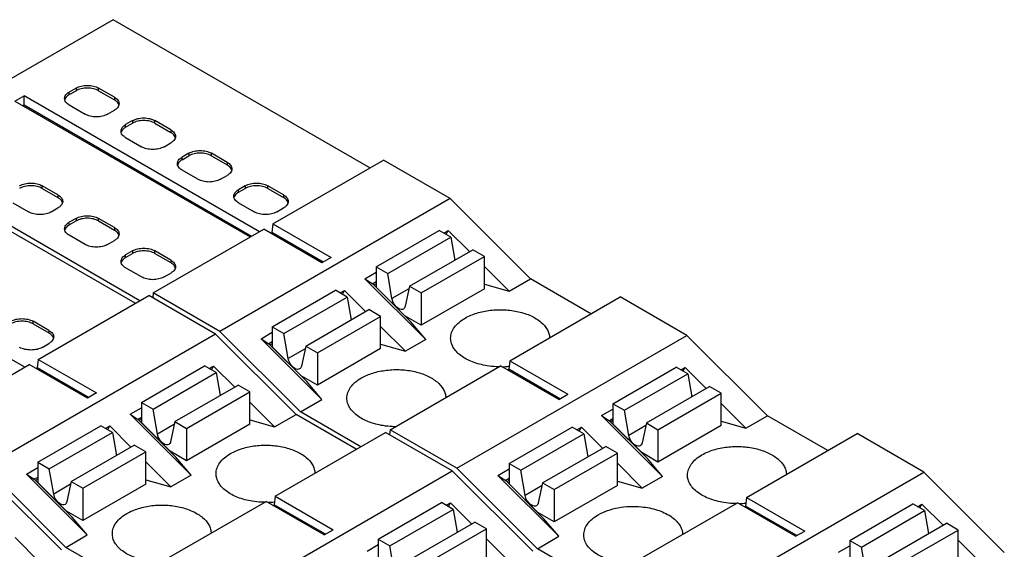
# Model space of a CAD drawing. Header units: inches. Extents: x 0 to 22, y 0 to 17.
# Tile 12 of 24: x 4.078 to 5.294, y 13.809 to 14.462. Entities that reach past the tile are written whole.
import ezdxf

# ---------------------------------------------------------------- set-up
doc = ezdxf.new("R2010")
doc.units = ezdxf.units.IN
doc.header["$LTSCALE"] = 1.21
doc.header["$MEASUREMENT"] = 0
doc.layers.get('0').update_dxf_attribs({"linetype": 'CONTINUOUS'})

msp = doc.modelspace()

# ---------------------------------------------------------------- linework, layer by layer
at = {"color": 7, "linetype": 'CONTINUOUS'}
for p, q in [((4.1939, 14.4622), (3.91, 14.2983)), ((4.5106, 14.2794), (4.1939, 14.4622)), ((4.148, 14.3778), (4.1396, 14.373)), ((4.148, 14.3778), (4.148, 14.3746)), ((4.1758, 14.3746), (4.1758, 14.3778)), ((4.1953, 14.3666), (4.1758, 14.3778)), ((4.0726, 14.3619), (4.0838, 14.3683)), ((4.0838, 14.3571), (4.0838, 14.3683)), ((4.3742, 14.2007), (4.0838, 14.3683)), ((4.1341, 14.3632), (4.1339, 14.365)), ((4.1396, 14.3698), (4.148, 14.3746)), ((4.1396, 14.3698), (4.1396, 14.373)), ((4.1758, 14.3746), (4.1953, 14.3634)), ((4.1953, 14.3666), (4.1953, 14.3634)), ((4.0726, 14.3619), (4.363, 14.1942)), ((4.0824, 14.3563), (4.0838, 14.3571)), ((4.0838, 14.3571), (4.3644, 14.195)), ((4.1396, 14.357), (4.1591, 14.3457)), ((4.187, 14.3457), (4.1953, 14.3505)), ((4.2176, 14.3377), (4.2092, 14.3328)), ((4.2092, 14.3296), (4.2176, 14.3345)), ((4.2092, 14.3296), (4.2092, 14.3328)), ((4.2176, 14.3377), (4.2176, 14.3345)), ((4.2454, 14.3345), (4.2454, 14.3377)), ((4.2649, 14.3264), (4.2454, 14.3377)), ((4.2454, 14.3345), (4.2649, 14.3232)), ((4.2037, 14.323), (4.2035, 14.3248)), ((4.2092, 14.3168), (4.2287, 14.3055)), ((4.2649, 14.3264), (4.2649, 14.3232)), ((4.2566, 14.3055), (4.2649, 14.3103)), ((4.221, 14.1123), (3.9044, 14.2951)), ((4.2266, 14.1155), (3.91, 14.2983)), ((4.2872, 14.2975), (4.2788, 14.2927)), ((4.2788, 14.2894), (4.2872, 14.2943)), ((4.2788, 14.2894), (4.2788, 14.2927)), ((4.2872, 14.2975), (4.2872, 14.2943)), ((4.315, 14.2943), (4.315, 14.2975)), ((4.3345, 14.2862), (4.315, 14.2975)), ((4.315, 14.2943), (4.3345, 14.283)), ((4.2733, 14.2828), (4.2731, 14.2846)), ((4.3345, 14.2862), (4.3345, 14.283)), ((4.3909, 14.2103), (4.5273, 14.2891)), ((4.6095, 14.2416), (4.5273, 14.2891)), ((4.2983, 14.2653), (4.2788, 14.2766)), ((4.3262, 14.2653), (4.3345, 14.2702)), ((4.1062, 14.2541), (4.1062, 14.2573)), ((4.1257, 14.246), (4.1062, 14.2573)), ((4.1062, 14.2541), (4.1257, 14.2428)), ((4.3568, 14.2573), (4.3484, 14.2525)), ((4.3484, 14.2493), (4.3568, 14.2541)), ((4.3568, 14.2573), (4.3568, 14.2541)), ((4.3846, 14.2541), (4.3846, 14.2573)), ((4.4041, 14.246), (4.3846, 14.2573)), ((4.3846, 14.2541), (4.4041, 14.2428)), ((4.1257, 14.246), (4.1257, 14.2428)), ((4.3429, 14.2427), (4.3427, 14.2444)), ((4.3484, 14.2493), (4.3484, 14.2525)), ((4.4041, 14.246), (4.4041, 14.2428)), ((4.07, 14.2364), (4.0895, 14.2251)), ((4.1174, 14.2251), (4.1257, 14.23)), ((4.6095, 14.2416), (4.3256, 14.0776)), ((4.3484, 14.2364), (4.3679, 14.2251)), ((4.3958, 14.2251), (4.4041, 14.23)), ((4.6095, 14.2416), (4.709, 14.1424)), ((4.148, 14.2171), (4.1396, 14.2123)), ((4.1396, 14.2091), (4.148, 14.2139)), ((4.1396, 14.2091), (4.1396, 14.2123)), ((4.148, 14.2171), (4.148, 14.2139)), ((4.1758, 14.2139), (4.1758, 14.2171)), ((4.1953, 14.2059), (4.1758, 14.2171)), ((4.1758, 14.2139), (4.1953, 14.2026)), ((4.1953, 14.2059), (4.1953, 14.2026)), ((4.3909, 14.2103), (4.3897, 14.1997)), ((4.3909, 14.2103), (4.4627, 14.1688)), ((4.0846, 14.0335), (3.7942, 14.2012)), ((4.1341, 14.2025), (4.1339, 14.2043)), ((4.1591, 14.185), (4.1396, 14.1962)), ((4.2433, 14.1251), (4.3797, 14.2039)), ((4.4515, 14.1624), (4.3797, 14.2039)), ((4.3883, 14.1989), (4.3897, 14.1997)), ((4.4529, 14.1632), (4.3897, 14.1997)), ((4.5183, 14.1573), (4.5962, 14.2023)), ((4.5326, 14.149), (4.6105, 14.194)), ((4.6105, 14.194), (4.5962, 14.2023)), ((4.602, 14.199), (4.6073, 14.2021)), ((4.6047, 14.1974), (4.6073, 14.2021)), ((4.6073, 14.2021), (4.6334, 14.1761)), ((4.6105, 14.194), (4.6154, 14.1657)), ((4.187, 14.185), (4.1953, 14.1898)), ((4.2176, 14.1769), (4.2092, 14.1721)), ((4.2092, 14.1689), (4.2176, 14.1737)), ((4.2092, 14.1689), (4.2092, 14.1721)), ((4.2176, 14.1769), (4.2176, 14.1737)), ((4.2454, 14.1737), (4.2454, 14.1769)), ((4.2649, 14.1657), (4.2454, 14.1769)), ((4.2454, 14.1737), (4.2649, 14.1625)), ((4.4627, 14.1688), (4.4515, 14.1624)), ((4.5596, 14.1335), (4.6375, 14.1785)), ((4.5739, 14.1252), (4.6519, 14.1702)), ((4.6519, 14.1702), (4.6375, 14.1785)), ((4.6519, 14.1303), (4.6519, 14.1702)), ((4.2037, 14.1623), (4.2035, 14.1641)), ((4.2649, 14.1657), (4.2649, 14.1625)), ((4.5183, 14.1573), (4.5183, 14.1324)), ((4.5183, 14.1573), (4.5326, 14.149)), ((4.6152, 14.1669), (4.6161, 14.1661)), ((4.6519, 14.1577), (4.6825, 14.1271)), ((4.2287, 14.1448), (4.2092, 14.156)), ((4.2566, 14.1448), (4.2649, 14.1496)), ((4.5043, 14.1426), (4.5183, 14.1507)), ((4.5379, 14.1181), (4.5326, 14.149)), ((4.5043, 14.1426), (4.5141, 14.1363)), ((4.5043, 14.1426), (4.5795, 14.0676)), ((4.5183, 14.1387), (4.5141, 14.1363)), ((4.5608, 14.0897), (4.5141, 14.1363)), ((4.5183, 14.1364), (4.5155, 14.1348)), ((4.5183, 14.1324), (4.5538, 14.0969)), ((4.5596, 14.1335), (4.5542, 14.1087)), ((4.5596, 14.1335), (4.5739, 14.1252)), ((4.6519, 14.1358), (4.6825, 14.1271)), ((4.6825, 14.1271), (4.709, 14.1424)), ((4.7834, 14.0994), (4.709, 14.1424)), ((4.1013, 14.0431), (4.2377, 14.1219)), ((4.32, 14.0744), (4.2377, 14.1219)), ((4.2433, 14.1251), (4.2426, 14.1191)), ((4.3256, 14.0776), (4.2433, 14.1251)), ((4.3902, 14.0834), (4.4681, 14.1284)), ((4.4045, 14.0751), (4.4825, 14.1201)), ((4.4825, 14.1201), (4.4681, 14.1284)), ((4.4739, 14.1251), (4.4793, 14.1282)), ((4.4767, 14.1235), (4.4793, 14.1282)), ((4.5054, 14.1021), (4.4793, 14.1282)), ((4.4825, 14.1201), (4.4874, 14.0918)), ((4.5589, 14.1302), (4.5379, 14.1181)), ((4.6519, 14.1303), (4.5739, 14.0853)), ((4.5739, 14.1252), (4.5739, 14.0853)), ((4.6832, 14.0415), (4.8196, 14.1203)), ((4.9019, 14.0728), (4.8196, 14.1203)), ((4.4315, 14.0595), (4.5095, 14.1045)), ((4.4459, 14.0512), (4.5238, 14.0962)), ((4.5238, 14.0962), (4.5095, 14.1045)), ((4.5238, 14.0564), (4.5238, 14.0962)), ((4.5739, 14.0853), (4.5538, 14.0969)), ((4.0951, 14.0869), (4.0951, 14.0901)), ((4.1146, 14.0789), (4.0951, 14.0901)), ((4.0951, 14.0869), (4.1146, 14.0757)), ((4.4872, 14.093), (4.488, 14.0921)), ((4.5545, 14.0531), (4.5238, 14.0837)), ((4.5795, 14.0676), (4.5608, 14.0897)), ((4.32, 14.0744), (4.0361, 13.9104)), ((4.1146, 14.0789), (4.1146, 14.0757)), ((4.32, 14.0744), (4.4195, 13.9752)), ((4.425, 13.9784), (4.3256, 14.0776)), ((4.3763, 14.0687), (4.3902, 14.0767)), ((4.3902, 14.0834), (4.3902, 14.0585)), ((4.3902, 14.0834), (4.4045, 14.0751)), ((4.4099, 14.0442), (4.4045, 14.0751)), ((4.6179, 13.9088), (4.9019, 14.0728)), ((4.9019, 14.0728), (5.0013, 13.9736)), ((4.1062, 14.058), (4.1146, 14.0628)), ((4.3763, 14.0687), (4.386, 14.0623)), ((4.4515, 13.9937), (4.3763, 14.0687)), ((4.3902, 14.0648), (4.386, 14.0623)), ((4.4327, 14.0157), (4.386, 14.0623)), ((4.3902, 14.0624), (4.3875, 14.0609)), ((4.4315, 14.0595), (4.4262, 14.0348)), ((4.4315, 14.0595), (4.4459, 14.0512)), ((4.5238, 14.0618), (4.5545, 14.0531)), ((4.5795, 14.0676), (4.5545, 14.0531)), ((4.3902, 14.0585), (4.4257, 14.023)), ((4.4308, 14.0563), (4.4099, 14.0442)), ((4.5238, 14.0564), (4.4459, 14.0114)), ((4.4459, 14.0512), (4.4459, 14.0114)), ((3.9538, 13.9579), (4.0902, 14.0367)), ((4.162, 13.9952), (4.0902, 14.0367)), ((4.1013, 14.0431), (4.1001, 14.0326)), ((4.1013, 14.0431), (4.1731, 14.0017)), ((4.2287, 13.9901), (4.3067, 14.0352)), ((4.321, 14.0269), (4.3067, 14.0352)), ((4.5356, 13.9563), (4.672, 14.0351)), ((4.7438, 13.9936), (4.672, 14.0351)), ((4.6832, 14.0415), (4.682, 14.031)), ((4.6832, 14.0415), (4.755, 14.0001)), ((4.0987, 14.0318), (4.1001, 14.0326)), ((4.1634, 13.996), (4.1001, 14.0326)), ((4.2431, 13.9819), (4.321, 14.0269)), ((4.3124, 14.0318), (4.3178, 14.0349)), ((4.3152, 14.0302), (4.3178, 14.0349)), ((4.3178, 14.0349), (4.3439, 14.0089)), ((4.321, 14.0269), (4.3259, 13.9985)), ((4.4459, 14.0114), (4.4257, 14.023)), ((4.6806, 14.0302), (4.682, 14.031)), ((4.7452, 13.9944), (4.682, 14.031)), ((4.8106, 13.9885), (4.8885, 14.0335)), ((4.8249, 13.9803), (4.9029, 14.0253)), ((4.9029, 14.0253), (4.8885, 14.0335)), ((4.8943, 14.0302), (4.8996, 14.0333)), ((4.897, 14.0286), (4.8996, 14.0333)), ((4.8996, 14.0333), (4.9257, 14.0073)), ((4.9029, 14.0253), (4.9078, 13.9969)), ((4.2701, 13.9663), (4.348, 14.0113)), ((4.3624, 14.003), (4.348, 14.0113)), ((4.4515, 13.9937), (4.4327, 14.0157)), ((4.1731, 14.0017), (4.162, 13.9952)), ((4.2844, 13.958), (4.3624, 14.003)), ((4.3257, 13.9997), (4.3265, 13.9989)), ((4.3624, 13.9631), (4.3624, 14.003)), ((4.7438, 13.9936), (4.755, 14.0001)), ((4.8519, 13.9647), (4.9298, 14.0097)), ((4.8662, 13.9564), (4.9442, 14.0014)), ((4.9442, 14.0014), (4.9298, 14.0097)), ((4.9442, 13.9615), (4.9442, 14.0014)), ((4.2287, 13.9901), (4.2287, 13.9652)), ((4.2287, 13.9901), (4.2431, 13.9819)), ((4.3624, 13.9905), (4.393, 13.9599)), ((4.425, 13.9784), (4.4515, 13.9937)), ((4.8106, 13.9885), (4.8249, 13.9803)), ((4.8106, 13.9885), (4.8106, 13.9636)), ((4.9075, 13.9981), (4.9084, 13.9973)), ((4.9442, 13.9889), (4.9748, 13.9583)), ((4.2148, 13.9755), (4.2287, 13.9835)), ((4.2148, 13.9755), (4.2246, 13.9691)), ((4.2148, 13.9755), (4.29, 13.9004)), ((4.2484, 13.951), (4.2431, 13.9819)), ((4.393, 13.9599), (4.4195, 13.9752)), ((4.4939, 13.9322), (4.4195, 13.9752)), ((4.4994, 13.9354), (4.425, 13.9784)), ((4.7966, 13.9739), (4.8106, 13.9819)), ((4.8302, 13.9494), (4.8249, 13.9803)), ((4.2287, 13.9715), (4.2246, 13.9691)), ((4.2713, 13.9225), (4.2246, 13.9691)), ((4.2287, 13.9692), (4.226, 13.9677)), ((4.2287, 13.9652), (4.2643, 13.9298)), ((4.2694, 13.9631), (4.2484, 13.951)), ((4.2701, 13.9663), (4.2647, 13.9416)), ((4.2701, 13.9663), (4.2844, 13.958)), ((4.3624, 13.9631), (4.2844, 13.9181)), ((4.3624, 13.9686), (4.393, 13.9599)), ((4.7966, 13.9739), (4.8064, 13.9675)), ((4.7966, 13.9739), (4.8718, 13.8988)), ((4.8106, 13.9699), (4.8064, 13.9675)), ((4.8531, 13.9209), (4.8064, 13.9675)), ((4.8106, 13.9676), (4.8078, 13.966)), ((4.8106, 13.9636), (4.8461, 13.9282)), ((4.8519, 13.9647), (4.8466, 13.94)), ((4.8519, 13.9647), (4.8662, 13.9564)), ((4.9442, 13.967), (4.9748, 13.9583)), ((4.9748, 13.9583), (5.0013, 13.9736)), ((5.0757, 13.9306), (5.0013, 13.9736)), ((4.1007, 13.9162), (4.1786, 13.9612)), ((4.115, 13.9079), (4.193, 13.9529)), ((4.193, 13.9529), (4.1786, 13.9612)), ((4.1844, 13.9579), (4.1898, 13.961)), ((4.1871, 13.9563), (4.1898, 13.961)), ((4.2158, 13.935), (4.1898, 13.961)), ((4.193, 13.9529), (4.1979, 13.9246)), ((4.2844, 13.958), (4.2844, 13.9181)), ((4.3936, 13.8744), (4.53, 13.9531)), ((4.6123, 13.9056), (4.53, 13.9531)), ((4.5356, 13.9563), (4.5349, 13.9503)), ((4.6179, 13.9088), (4.5356, 13.9563)), ((4.6825, 13.9146), (4.7604, 13.9596)), ((4.6968, 13.9063), (4.7748, 13.9513)), ((4.7748, 13.9513), (4.7604, 13.9596)), ((4.7662, 13.9563), (4.7716, 13.9594)), ((4.769, 13.9547), (4.7716, 13.9594)), ((4.7977, 13.9334), (4.7716, 13.9594)), ((4.7748, 13.9513), (4.7797, 13.923)), ((4.8512, 13.9615), (4.8302, 13.9494)), ((4.9442, 13.9615), (4.8662, 13.9165)), ((4.8662, 13.9564), (4.8662, 13.9165)), ((4.9755, 13.8728), (5.1119, 13.9515)), ((5.1942, 13.904), (5.1119, 13.9515)), ((4.142, 13.8923), (4.2199, 13.9374)), ((4.1563, 13.8841), (4.2343, 13.9291)), ((4.1977, 13.9258), (4.1985, 13.925)), ((4.2343, 13.9291), (4.2199, 13.9374)), ((4.2343, 13.8892), (4.2343, 13.9291)), ((4.2844, 13.9181), (4.2643, 13.9298)), ((4.7238, 13.8907), (4.8018, 13.9357)), ((4.7382, 13.8825), (4.8161, 13.9275)), ((4.8161, 13.9275), (4.8018, 13.9357)), ((4.8161, 13.8876), (4.8161, 13.9275)), ((4.8662, 13.9165), (4.8461, 13.9282)), ((4.1007, 13.9162), (4.1007, 13.8913)), ((4.1007, 13.9162), (4.115, 13.9079)), ((4.2649, 13.886), (4.2343, 13.9166)), ((4.29, 13.9004), (4.2713, 13.9225)), ((4.6825, 13.9146), (4.6968, 13.9063)), ((4.6825, 13.9146), (4.6825, 13.8897)), ((4.7795, 13.9242), (4.7803, 13.9234)), ((4.8468, 13.8844), (4.8161, 13.9149)), ((4.8718, 13.8988), (4.8531, 13.9209)), ((4.0305, 13.9072), (4.1299, 13.808)), ((4.1355, 13.8112), (4.0361, 13.9104)), ((4.0867, 13.9015), (4.1007, 13.9096)), ((4.0867, 13.9015), (4.0965, 13.8952)), ((4.1619, 13.8265), (4.0867, 13.9015)), ((4.1204, 13.877), (4.115, 13.9079)), ((4.3284, 13.7417), (4.6123, 13.9056)), ((4.6123, 13.9056), (4.7118, 13.8064)), ((4.7173, 13.8096), (4.6179, 13.9088)), ((4.6686, 13.8999), (4.6825, 13.908)), ((4.7022, 13.8754), (4.6968, 13.9063)), ((4.9102, 13.7401), (5.1942, 13.904)), ((5.1942, 13.904), (5.2936, 13.8048)), ((4.1007, 13.8976), (4.0965, 13.8952)), ((4.1432, 13.8486), (4.0965, 13.8952)), ((4.1007, 13.8953), (4.098, 13.8937)), ((4.1007, 13.8913), (4.1362, 13.8558)), ((4.142, 13.8923), (4.1367, 13.8676)), ((4.142, 13.8923), (4.1563, 13.8841)), ((4.2343, 13.8892), (4.1563, 13.8442)), ((4.2343, 13.8947), (4.2649, 13.886)), ((4.29, 13.9004), (4.2649, 13.886)), ((4.6686, 13.8999), (4.6783, 13.8936)), ((4.7438, 13.8249), (4.6686, 13.8999)), ((4.6825, 13.896), (4.6783, 13.8936)), ((4.725, 13.847), (4.6783, 13.8936)), ((4.6825, 13.8937), (4.6798, 13.8921)), ((4.6825, 13.8897), (4.718, 13.8542)), ((4.7238, 13.8907), (4.7185, 13.866)), ((4.7238, 13.8907), (4.7382, 13.8825)), ((4.8161, 13.893), (4.8468, 13.8844)), ((4.8718, 13.8988), (4.8468, 13.8844)), ((4.1413, 13.8891), (4.1204, 13.877)), ((4.1563, 13.8841), (4.1563, 13.8442)), ((4.7231, 13.8875), (4.7022, 13.8754)), ((4.8161, 13.8876), (4.7382, 13.8426)), ((4.7382, 13.8825), (4.7382, 13.8426)), ((4.2461, 13.7892), (4.3825, 13.8679)), ((4.4543, 13.8265), (4.3825, 13.8679)), ((4.3936, 13.8744), (4.3924, 13.8638)), ((4.3936, 13.8744), (4.4654, 13.8329)), ((4.521, 13.8214), (4.599, 13.8664)), ((4.6133, 13.8581), (4.599, 13.8664)), ((4.6047, 13.8631), (4.6101, 13.8662)), ((4.6075, 13.8615), (4.6101, 13.8662)), ((4.6101, 13.8662), (4.6362, 13.8401)), ((4.8279, 13.7876), (4.9643, 13.8663)), ((5.0361, 13.8249), (4.9643, 13.8663)), ((4.9755, 13.8728), (4.9743, 13.8622)), ((4.9755, 13.8728), (5.0473, 13.8313)), ((4.1563, 13.8442), (4.1362, 13.8558)), ((4.391, 13.863), (4.3924, 13.8638)), ((4.4557, 13.8273), (4.3924, 13.8638)), ((4.5354, 13.8131), (4.6133, 13.8581)), ((4.6133, 13.8581), (4.6182, 13.8298)), ((4.7382, 13.8426), (4.718, 13.8542)), ((4.9729, 13.8614), (4.9743, 13.8622)), ((5.0375, 13.8257), (4.9743, 13.8622)), ((5.1029, 13.8198), (5.1808, 13.8648)), ((5.1172, 13.8115), (5.1952, 13.8565)), ((5.1952, 13.8565), (5.1808, 13.8648)), ((5.1866, 13.8614), (5.192, 13.8646)), ((5.1893, 13.8598), (5.192, 13.8646)), ((5.192, 13.8646), (5.218, 13.8385)), ((5.1952, 13.8565), (5.2001, 13.8282)), ((4.1619, 13.8265), (4.1432, 13.8486)), ((4.5624, 13.7975), (4.6403, 13.8425)), ((4.6547, 13.8342), (4.6403, 13.8425)), ((4.7438, 13.8249), (4.725, 13.847)), ((5.1442, 13.7959), (5.2221, 13.8409)), ((5.2365, 13.8326), (5.2221, 13.8409)), ((4.4543, 13.8265), (4.4654, 13.8329)), ((4.5767, 13.7892), (4.6547, 13.8342)), ((4.618, 13.831), (4.6189, 13.8301)), ((4.6547, 13.7944), (4.6547, 13.8342)), ((5.0361, 13.8249), (5.0473, 13.8313)), ((5.1585, 13.7876), (5.2365, 13.8326)), ((5.1999, 13.8293), (5.2007, 13.8285)), ((5.2365, 13.7928), (5.2365, 13.8326)), ((4.0728, 13.8233), (4.1035, 13.7927)), ((4.1355, 13.8112), (4.1619, 13.8265)), ((4.521, 13.8214), (4.5354, 13.8131)), ((4.521, 13.8214), (4.521, 13.7965)), ((4.6547, 13.8217), (4.6853, 13.7911)), ((4.7173, 13.8096), (4.7438, 13.8249)), ((5.1029, 13.8198), (5.1172, 13.8115)), ((5.1029, 13.8198), (5.1029, 13.7948)), ((5.2365, 13.8201), (5.2671, 13.7895)), ((4.2099, 13.7683), (4.1355, 13.8112)), ((4.5071, 13.8067), (4.521, 13.8147)), ((4.5407, 13.7822), (4.5354, 13.8131)), ((4.7917, 13.7667), (4.7173, 13.8096)), ((5.0889, 13.8051), (5.1029, 13.8131)), ((5.1226, 13.7806), (5.1172, 13.8115))]:
    msp.add_line(p, q, dxfattribs=at)
for centre in [(4.6714, 14.1384), (4.3819, 13.9712), (4.9637, 13.9696)]:
    msp.add_arc(centre, 0.1044, 271.2037, 276.0898, dxfattribs=at)
for points, knots in [([(4.148, 14.3778), (4.15, 14.379), (4.1546, 14.3807), (4.1619, 14.3815), (4.1693, 14.3807), (4.1739, 14.379), (4.1758, 14.3778)], [0, 0, 0, 0, 0.237254, 0.5, 0.762746, 1, 1, 1, 1]), ([(4.1758, 14.3746), (4.1739, 14.3758), (4.1693, 14.3774), (4.1619, 14.3782), (4.1546, 14.3774), (4.15, 14.3758), (4.148, 14.3746)], [0, 0, 0, 0, 0.237254, 0.5, 0.762746, 1, 1, 1, 1]), ([(4.1339, 14.365), (4.1339, 14.3657), (4.1342, 14.3673), (4.1358, 14.3704), (4.138, 14.3721), (4.1396, 14.373)], [0, 0, 0, 0, 0.218409, 0.452256, 1, 1, 1, 1]), ([(4.1396, 14.3698), (4.1389, 14.3694), (4.1366, 14.3679), (4.1346, 14.3655), (4.1341, 14.3635)], [0, 0, 0, 0, 0.286027, 1, 1, 1, 1]), ([(4.1396, 14.357), (4.1389, 14.3574), (4.1366, 14.3589), (4.1346, 14.3613), (4.1341, 14.3632)], [0, 0, 0, 0, 0.286027, 1, 1, 1, 1]), ([(4.1953, 14.3666), (4.1969, 14.3657), (4.1991, 14.3639), (4.2008, 14.3609), (4.2011, 14.3593), (4.2011, 14.3586)], [0, 0, 0, 0, 0.547744, 0.781591, 1, 1, 1, 1]), ([(4.199, 14.3605), (4.1987, 14.3608), (4.1976, 14.3619), (4.1963, 14.3628), (4.1953, 14.3634)], [0, 0, 0, 0, 0.234325, 1, 1, 1, 1]), ([(4.199, 14.3534), (4.1987, 14.3531), (4.1976, 14.352), (4.1963, 14.3511), (4.1953, 14.3505)], [0, 0, 0, 0, 0.234325, 1, 1, 1, 1]), ([(4.2009, 14.357), (4.2008, 14.3573), (4.2004, 14.3586), (4.1996, 14.3597), (4.199, 14.3605)], [0, 0, 0, 0, 0.237067, 1, 1, 1, 1]), ([(4.2011, 14.3586), (4.2011, 14.3577), (4.2007, 14.3558), (4.1996, 14.3542), (4.199, 14.3534)], [0, 0, 0, 0, 0.47659, 1, 1, 1, 1]), ([(4.187, 14.3457), (4.185, 14.3446), (4.1804, 14.3429), (4.1731, 14.3421), (4.1657, 14.3429), (4.1611, 14.3446), (4.1591, 14.3457)], [0, 0, 0, 0, 0.237254, 0.5, 0.762746, 1, 1, 1, 1]), ([(4.2176, 14.3377), (4.2196, 14.3388), (4.2242, 14.3405), (4.2315, 14.3413), (4.2389, 14.3405), (4.2435, 14.3388), (4.2454, 14.3377)], [0, 0, 0, 0, 0.237254, 0.5, 0.762746, 1, 1, 1, 1]), ([(4.2035, 14.3248), (4.2035, 14.3256), (4.2038, 14.3271), (4.2054, 14.3302), (4.2076, 14.3319), (4.2092, 14.3328)], [0, 0, 0, 0, 0.218409, 0.452256, 1, 1, 1, 1]), ([(4.2092, 14.3296), (4.2085, 14.3292), (4.2062, 14.3277), (4.2042, 14.3253), (4.2037, 14.3234)], [0, 0, 0, 0, 0.286027, 1, 1, 1, 1]), ([(4.2454, 14.3345), (4.2435, 14.3356), (4.2389, 14.3373), (4.2315, 14.3381), (4.2242, 14.3373), (4.2196, 14.3356), (4.2176, 14.3345)], [0, 0, 0, 0, 0.237254, 0.5, 0.762746, 1, 1, 1, 1]), ([(4.2092, 14.3168), (4.2085, 14.3172), (4.2062, 14.3187), (4.2042, 14.3211), (4.2037, 14.323)], [0, 0, 0, 0, 0.286027, 1, 1, 1, 1]), ([(4.2649, 14.3264), (4.2665, 14.3255), (4.2687, 14.3237), (4.2704, 14.3207), (4.2707, 14.3191), (4.2707, 14.3184)], [0, 0, 0, 0, 0.547744, 0.781591, 1, 1, 1, 1]), ([(4.2685, 14.3203), (4.2683, 14.3206), (4.2672, 14.3217), (4.2659, 14.3226), (4.2649, 14.3232)], [0, 0, 0, 0, 0.234325, 1, 1, 1, 1]), ([(4.2705, 14.3168), (4.2704, 14.3171), (4.27, 14.3184), (4.2692, 14.3195), (4.2685, 14.3203)], [0, 0, 0, 0, 0.237067, 1, 1, 1, 1]), ([(4.2707, 14.3184), (4.2707, 14.3175), (4.2703, 14.3156), (4.2692, 14.314), (4.2685, 14.3132)], [0, 0, 0, 0, 0.47659, 1, 1, 1, 1]), ([(4.2566, 14.3055), (4.2546, 14.3044), (4.25, 14.3027), (4.2426, 14.3019), (4.2353, 14.3027), (4.2307, 14.3044), (4.2287, 14.3055)], [0, 0, 0, 0, 0.237254, 0.5, 0.762746, 1, 1, 1, 1]), ([(4.2685, 14.3132), (4.2683, 14.313), (4.2672, 14.3118), (4.2659, 14.3109), (4.2649, 14.3103)], [0, 0, 0, 0, 0.234325, 1, 1, 1, 1]), ([(4.2731, 14.2846), (4.2731, 14.2854), (4.2733, 14.2869), (4.275, 14.29), (4.2772, 14.2917), (4.2788, 14.2927)], [0, 0, 0, 0, 0.218409, 0.452256, 1, 1, 1, 1]), ([(4.2872, 14.2975), (4.2892, 14.2986), (4.2938, 14.3003), (4.3011, 14.3011), (4.3085, 14.3003), (4.3131, 14.2986), (4.315, 14.2975)], [0, 0, 0, 0, 0.237254, 0.5, 0.762746, 1, 1, 1, 1]), ([(4.315, 14.2943), (4.3131, 14.2954), (4.3085, 14.2971), (4.3011, 14.2979), (4.2938, 14.2971), (4.2892, 14.2954), (4.2872, 14.2943)], [0, 0, 0, 0, 0.237254, 0.5, 0.762746, 1, 1, 1, 1]), ([(4.2788, 14.2894), (4.2781, 14.289), (4.2758, 14.2875), (4.2738, 14.2851), (4.2733, 14.2832)], [0, 0, 0, 0, 0.286027, 1, 1, 1, 1]), ([(4.2788, 14.2766), (4.2781, 14.277), (4.2758, 14.2785), (4.2738, 14.2809), (4.2733, 14.2828)], [0, 0, 0, 0, 0.286027, 1, 1, 1, 1]), ([(4.3345, 14.2862), (4.3361, 14.2853), (4.3383, 14.2836), (4.34, 14.2805), (4.3403, 14.2789), (4.3403, 14.2782)], [0, 0, 0, 0, 0.547744, 0.781591, 1, 1, 1, 1]), ([(4.3381, 14.2801), (4.3379, 14.2804), (4.3368, 14.2815), (4.3355, 14.2824), (4.3345, 14.283)], [0, 0, 0, 0, 0.234325, 1, 1, 1, 1]), ([(4.3401, 14.2766), (4.34, 14.2769), (4.3396, 14.2782), (4.3388, 14.2794), (4.3381, 14.2801)], [0, 0, 0, 0, 0.237067, 1, 1, 1, 1]), ([(4.3403, 14.2782), (4.3403, 14.2773), (4.3399, 14.2754), (4.3388, 14.2738), (4.3381, 14.273)], [0, 0, 0, 0, 0.47659, 1, 1, 1, 1]), ([(4.3381, 14.273), (4.3379, 14.2728), (4.3368, 14.2717), (4.3355, 14.2707), (4.3345, 14.2702)], [0, 0, 0, 0, 0.234325, 1, 1, 1, 1]), ([(4.0784, 14.2573), (4.0804, 14.2584), (4.085, 14.2601), (4.0923, 14.2609), (4.0997, 14.2601), (4.1043, 14.2584), (4.1062, 14.2573)], [0, 0, 0, 0, 0.237254, 0.5, 0.762746, 1, 1, 1, 1]), ([(4.1062, 14.2541), (4.1043, 14.2552), (4.0997, 14.2569), (4.0923, 14.2577), (4.085, 14.2569), (4.0804, 14.2552), (4.0784, 14.2541)], [0, 0, 0, 0, 0.237254, 0.5, 0.762746, 1, 1, 1, 1]), ([(4.3262, 14.2653), (4.3242, 14.2642), (4.3196, 14.2625), (4.3122, 14.2617), (4.3049, 14.2625), (4.3003, 14.2642), (4.2983, 14.2653)], [0, 0, 0, 0, 0.237254, 0.5, 0.762746, 1, 1, 1, 1]), ([(4.3568, 14.2573), (4.3588, 14.2584), (4.3634, 14.2601), (4.3707, 14.2609), (4.3781, 14.2601), (4.3826, 14.2584), (4.3846, 14.2573)], [0, 0, 0, 0, 0.237254, 0.5, 0.762746, 1, 1, 1, 1]), ([(4.3846, 14.2541), (4.3826, 14.2552), (4.3781, 14.2569), (4.3707, 14.2577), (4.3634, 14.2569), (4.3588, 14.2552), (4.3568, 14.2541)], [0, 0, 0, 0, 0.237254, 0.5, 0.762746, 1, 1, 1, 1]), ([(4.1257, 14.246), (4.1274, 14.2451), (4.1295, 14.2434), (4.1312, 14.2403), (4.1315, 14.2388), (4.1315, 14.238)], [0, 0, 0, 0, 0.547744, 0.781591, 1, 1, 1, 1]), ([(4.1294, 14.2399), (4.1291, 14.2402), (4.128, 14.2413), (4.1268, 14.2422), (4.1257, 14.2428)], [0, 0, 0, 0, 0.234325, 1, 1, 1, 1]), ([(4.3427, 14.2444), (4.3427, 14.2452), (4.3429, 14.2468), (4.3446, 14.2498), (4.3468, 14.2515), (4.3484, 14.2525)], [0, 0, 0, 0, 0.218409, 0.452256, 1, 1, 1, 1]), ([(4.3484, 14.2493), (4.3477, 14.2489), (4.3454, 14.2473), (4.3434, 14.2449), (4.3429, 14.243)], [0, 0, 0, 0, 0.286027, 1, 1, 1, 1]), ([(4.3484, 14.2364), (4.3477, 14.2368), (4.3454, 14.2384), (4.3434, 14.2407), (4.3429, 14.2427)], [0, 0, 0, 0, 0.286027, 1, 1, 1, 1]), ([(4.4041, 14.246), (4.4057, 14.2451), (4.4079, 14.2434), (4.4096, 14.2403), (4.4099, 14.2388), (4.4099, 14.238)], [0, 0, 0, 0, 0.547744, 0.781591, 1, 1, 1, 1]), ([(4.4077, 14.2399), (4.4075, 14.2402), (4.4064, 14.2413), (4.4051, 14.2422), (4.4041, 14.2428)], [0, 0, 0, 0, 0.234325, 1, 1, 1, 1]), ([(4.1294, 14.2329), (4.1291, 14.2326), (4.128, 14.2315), (4.1268, 14.2306), (4.1257, 14.23)], [0, 0, 0, 0, 0.234325, 1, 1, 1, 1]), ([(4.1313, 14.2364), (4.1312, 14.2367), (4.1308, 14.238), (4.13, 14.2392), (4.1294, 14.2399)], [0, 0, 0, 0, 0.237067, 1, 1, 1, 1]), ([(4.1315, 14.238), (4.1315, 14.2371), (4.1311, 14.2352), (4.13, 14.2336), (4.1294, 14.2329)], [0, 0, 0, 0, 0.47659, 1, 1, 1, 1]), ([(4.4077, 14.2329), (4.4075, 14.2326), (4.4064, 14.2315), (4.4051, 14.2306), (4.4041, 14.23)], [0, 0, 0, 0, 0.234325, 1, 1, 1, 1]), ([(4.4097, 14.2364), (4.4096, 14.2367), (4.4092, 14.238), (4.4084, 14.2392), (4.4077, 14.2399)], [0, 0, 0, 0, 0.237067, 1, 1, 1, 1]), ([(4.4099, 14.238), (4.4099, 14.2371), (4.4095, 14.2352), (4.4084, 14.2336), (4.4077, 14.2329)], [0, 0, 0, 0, 0.47659, 1, 1, 1, 1]), ([(4.1174, 14.2251), (4.1154, 14.224), (4.1108, 14.2223), (4.1035, 14.2215), (4.0961, 14.2223), (4.0915, 14.224), (4.0895, 14.2251)], [0, 0, 0, 0, 0.237254, 0.5, 0.762746, 1, 1, 1, 1]), ([(4.148, 14.2171), (4.15, 14.2183), (4.1546, 14.2199), (4.1619, 14.2207), (4.1693, 14.2199), (4.1739, 14.2183), (4.1758, 14.2171)], [0, 0, 0, 0, 0.237254, 0.5, 0.762746, 1, 1, 1, 1]), ([(4.3958, 14.2251), (4.3938, 14.224), (4.3892, 14.2223), (4.3818, 14.2215), (4.3745, 14.2223), (4.3699, 14.224), (4.3679, 14.2251)], [0, 0, 0, 0, 0.237254, 0.5, 0.762746, 1, 1, 1, 1]), ([(4.1339, 14.2043), (4.1339, 14.205), (4.1342, 14.2066), (4.1358, 14.2096), (4.138, 14.2113), (4.1396, 14.2123)], [0, 0, 0, 0, 0.218409, 0.452256, 1, 1, 1, 1]), ([(4.1396, 14.2091), (4.1389, 14.2087), (4.1366, 14.2071), (4.1346, 14.2048), (4.1341, 14.2028)], [0, 0, 0, 0, 0.286027, 1, 1, 1, 1]), ([(4.1758, 14.2139), (4.1739, 14.215), (4.1693, 14.2167), (4.1619, 14.2175), (4.1546, 14.2167), (4.15, 14.215), (4.148, 14.2139)], [0, 0, 0, 0, 0.237254, 0.5, 0.762746, 1, 1, 1, 1]), ([(4.1953, 14.2059), (4.1969, 14.2049), (4.1991, 14.2032), (4.2008, 14.2001), (4.2011, 14.1986), (4.2011, 14.1978)], [0, 0, 0, 0, 0.547744, 0.781591, 1, 1, 1, 1]), ([(4.1396, 14.1962), (4.1389, 14.1966), (4.1366, 14.1982), (4.1346, 14.2005), (4.1341, 14.2025)], [0, 0, 0, 0, 0.286027, 1, 1, 1, 1]), ([(4.199, 14.1998), (4.1987, 14.2), (4.1976, 14.2011), (4.1963, 14.2021), (4.1953, 14.2026)], [0, 0, 0, 0, 0.234325, 1, 1, 1, 1]), ([(4.2009, 14.1962), (4.2008, 14.1965), (4.2004, 14.1978), (4.1996, 14.199), (4.199, 14.1998)], [0, 0, 0, 0, 0.237067, 1, 1, 1, 1]), ([(4.2011, 14.1978), (4.2011, 14.1969), (4.2007, 14.195), (4.1996, 14.1934), (4.199, 14.1927)], [0, 0, 0, 0, 0.47659, 1, 1, 1, 1]), ([(4.187, 14.185), (4.185, 14.1838), (4.1804, 14.1822), (4.1731, 14.1814), (4.1657, 14.1822), (4.1611, 14.1838), (4.1591, 14.185)], [0, 0, 0, 0, 0.237254, 0.5, 0.762746, 1, 1, 1, 1]), ([(4.199, 14.1927), (4.1987, 14.1924), (4.1976, 14.1913), (4.1963, 14.1904), (4.1953, 14.1898)], [0, 0, 0, 0, 0.234325, 1, 1, 1, 1]), ([(4.2035, 14.1641), (4.2035, 14.1648), (4.2038, 14.1664), (4.2054, 14.1694), (4.2076, 14.1712), (4.2092, 14.1721)], [0, 0, 0, 0, 0.218409, 0.452256, 1, 1, 1, 1]), ([(4.2092, 14.1689), (4.2085, 14.1685), (4.2062, 14.1669), (4.2042, 14.1646), (4.2037, 14.1626)], [0, 0, 0, 0, 0.286027, 1, 1, 1, 1]), ([(4.2176, 14.1769), (4.2196, 14.1781), (4.2242, 14.1797), (4.2315, 14.1805), (4.2389, 14.1797), (4.2435, 14.1781), (4.2454, 14.1769)], [0, 0, 0, 0, 0.237254, 0.5, 0.762746, 1, 1, 1, 1]), ([(4.2454, 14.1737), (4.2435, 14.1749), (4.2389, 14.1765), (4.2315, 14.1773), (4.2242, 14.1765), (4.2196, 14.1749), (4.2176, 14.1737)], [0, 0, 0, 0, 0.237254, 0.5, 0.762746, 1, 1, 1, 1]), ([(4.2092, 14.156), (4.2085, 14.1564), (4.2062, 14.158), (4.2042, 14.1604), (4.2037, 14.1623)], [0, 0, 0, 0, 0.286027, 1, 1, 1, 1]), ([(4.2649, 14.1657), (4.2665, 14.1647), (4.2687, 14.163), (4.2704, 14.16), (4.2707, 14.1584), (4.2707, 14.1576)], [0, 0, 0, 0, 0.547744, 0.781591, 1, 1, 1, 1]), ([(4.2685, 14.1596), (4.2683, 14.1598), (4.2672, 14.161), (4.2659, 14.1619), (4.2649, 14.1625)], [0, 0, 0, 0, 0.234325, 1, 1, 1, 1]), ([(4.2705, 14.156), (4.2704, 14.1563), (4.27, 14.1576), (4.2692, 14.1588), (4.2685, 14.1596)], [0, 0, 0, 0, 0.237067, 1, 1, 1, 1]), ([(4.2707, 14.1576), (4.2707, 14.1567), (4.2703, 14.1548), (4.2692, 14.1532), (4.2685, 14.1525)], [0, 0, 0, 0, 0.47659, 1, 1, 1, 1]), ([(4.2566, 14.1448), (4.2546, 14.1436), (4.25, 14.142), (4.2426, 14.1412), (4.2353, 14.142), (4.2307, 14.1436), (4.2287, 14.1448)], [0, 0, 0, 0, 0.237254, 0.5, 0.762746, 1, 1, 1, 1]), ([(4.2685, 14.1525), (4.2683, 14.1522), (4.2672, 14.1511), (4.2659, 14.1502), (4.2649, 14.1496)], [0, 0, 0, 0, 0.234325, 1, 1, 1, 1]), ([(4.5461, 14.1059), (4.544, 14.1071), (4.5404, 14.1109), (4.5384, 14.1156), (4.5379, 14.1181)], [0, 0, 0, 0, 0.487733, 1, 1, 1, 1]), ([(4.5542, 14.1087), (4.5541, 14.108), (4.5536, 14.1067), (4.5526, 14.1056), (4.552, 14.1053)], [0, 0, 0, 0, 0.531519, 1, 1, 1, 1]), ([(4.552, 14.1053), (4.5512, 14.1048), (4.549, 14.1045), (4.5471, 14.1053), (4.5461, 14.1059)], [0, 0, 0, 0, 0.449117, 1, 1, 1, 1]), ([(4.6282, 14.0941), (4.6327, 14.0967), (4.6428, 14.1009), (4.6594, 14.1043), (4.6769, 14.1048), (4.6939, 14.1025), (4.7092, 14.0975), (4.7215, 14.0902), (4.7288, 14.0821), (4.7318, 14.0751), (4.7323, 14.0716), (4.7324, 14.0699)], [0, 0, 0, 0, 0.128374, 0.269566, 0.416399, 0.56063, 0.694506, 0.812286, 0.912275, 0.957104, 1, 1, 1, 1]), ([(4.0673, 14.0901), (4.0692, 14.0913), (4.0738, 14.0929), (4.0812, 14.0937), (4.0885, 14.0929), (4.0931, 14.0913), (4.0951, 14.0901)], [0, 0, 0, 0, 0.237254, 0.5, 0.762746, 1, 1, 1, 1]), ([(4.0951, 14.0869), (4.0931, 14.0881), (4.0885, 14.0897), (4.0812, 14.0905), (4.0738, 14.0897), (4.0692, 14.0881), (4.0673, 14.0869)], [0, 0, 0, 0, 0.237254, 0.5, 0.762746, 1, 1, 1, 1]), ([(4.6103, 14.0692), (4.6103, 14.0716), (4.6112, 14.0764), (4.6149, 14.0832), (4.6207, 14.0893), (4.6255, 14.0926), (4.6282, 14.0941)], [0, 0, 0, 0, 0.217787, 0.450917, 0.710299, 1, 1, 1, 1]), ([(4.1146, 14.0789), (4.1162, 14.0779), (4.1184, 14.0762), (4.1201, 14.0732), (4.1204, 14.0716), (4.1204, 14.0708)], [0, 0, 0, 0, 0.547744, 0.781591, 1, 1, 1, 1]), ([(4.1182, 14.0728), (4.118, 14.073), (4.1169, 14.0742), (4.1156, 14.0751), (4.1146, 14.0757)], [0, 0, 0, 0, 0.234325, 1, 1, 1, 1]), ([(4.1202, 14.0692), (4.1201, 14.0695), (4.1197, 14.0708), (4.1189, 14.072), (4.1182, 14.0728)], [0, 0, 0, 0, 0.237067, 1, 1, 1, 1]), ([(4.1182, 14.0657), (4.118, 14.0654), (4.1169, 14.0643), (4.1156, 14.0634), (4.1146, 14.0628)], [0, 0, 0, 0, 0.234325, 1, 1, 1, 1]), ([(4.1204, 14.0708), (4.1204, 14.0699), (4.1199, 14.068), (4.1189, 14.0664), (4.1182, 14.0657)], [0, 0, 0, 0, 0.47659, 1, 1, 1, 1]), ([(4.655, 14.0353), (4.6489, 14.0363), (4.6376, 14.0392), (4.6249, 14.0457), (4.6174, 14.0524), (4.6134, 14.0577), (4.6109, 14.0634), (4.6103, 14.0673), (4.6103, 14.0692)], [0, 0, 0, 0, 0.306979, 0.577307, 0.69628, 0.804701, 0.904714, 1, 1, 1, 1]), ([(4.1062, 14.058), (4.1043, 14.0568), (4.0997, 14.0552), (4.0923, 14.0544), (4.085, 14.0552), (4.0804, 14.0568), (4.0784, 14.058)], [0, 0, 0, 0, 0.237254, 0.5, 0.762746, 1, 1, 1, 1]), ([(4.418, 14.0319), (4.4159, 14.0332), (4.4124, 14.037), (4.4103, 14.0417), (4.4099, 14.0442)], [0, 0, 0, 0, 0.487733, 1, 1, 1, 1]), ([(4.6702, 14.034), (4.6689, 14.034), (4.6638, 14.0342), (4.6588, 14.0347), (4.655, 14.0353)], [0, 0, 0, 0, 0.252308, 1, 1, 1, 1]), ([(4.4239, 14.0314), (4.4231, 14.0309), (4.421, 14.0306), (4.419, 14.0314), (4.418, 14.0319)], [0, 0, 0, 0, 0.449117, 1, 1, 1, 1]), ([(4.4262, 14.0348), (4.426, 14.0341), (4.4255, 14.0327), (4.4245, 14.0317), (4.4239, 14.0314)], [0, 0, 0, 0, 0.531519, 1, 1, 1, 1]), ([(4.5002, 14.0202), (4.5046, 14.0228), (4.5148, 14.027), (4.5313, 14.0303), (4.5488, 14.0309), (4.5659, 14.0286), (4.5811, 14.0236), (4.5934, 14.0163), (4.6007, 14.0082), (4.6037, 14.0012), (4.6043, 13.9977), (4.6043, 13.9959)], [0, 0, 0, 0, 0.128374, 0.269566, 0.416399, 0.56063, 0.694506, 0.812286, 0.912275, 0.957104, 1, 1, 1, 1]), ([(4.4823, 13.9953), (4.4823, 13.9976), (4.4831, 14.0025), (4.4868, 14.0092), (4.4926, 14.0153), (4.4975, 14.0187), (4.5002, 14.0202)], [0, 0, 0, 0, 0.217787, 0.450917, 0.710299, 1, 1, 1, 1]), ([(4.5269, 13.9614), (4.5208, 13.9623), (4.5095, 13.9652), (4.4969, 13.9718), (4.4894, 13.9785), (4.4853, 13.9838), (4.4829, 13.9894), (4.4823, 13.9934), (4.4823, 13.9953)], [0, 0, 0, 0, 0.306979, 0.577307, 0.69628, 0.804701, 0.904714, 1, 1, 1, 1]), ([(4.2566, 13.9387), (4.2545, 13.9399), (4.2509, 13.9437), (4.2489, 13.9484), (4.2484, 13.951)], [0, 0, 0, 0, 0.487733, 1, 1, 1, 1]), ([(4.5422, 13.9601), (4.5409, 13.9601), (4.5358, 13.9602), (4.5307, 13.9607), (4.5269, 13.9614)], [0, 0, 0, 0, 0.252308, 1, 1, 1, 1]), ([(4.2625, 13.9381), (4.2617, 13.9377), (4.2595, 13.9373), (4.2575, 13.9382), (4.2566, 13.9387)], [0, 0, 0, 0, 0.449117, 1, 1, 1, 1]), ([(4.2647, 13.9416), (4.2646, 13.9408), (4.2641, 13.9395), (4.263, 13.9385), (4.2625, 13.9381)], [0, 0, 0, 0, 0.531519, 1, 1, 1, 1]), ([(4.8384, 13.9371), (4.8363, 13.9383), (4.8327, 13.9421), (4.8307, 13.9468), (4.8302, 13.9494)], [0, 0, 0, 0, 0.487733, 1, 1, 1, 1]), ([(4.8466, 13.94), (4.8464, 13.9392), (4.8459, 13.9379), (4.8449, 13.9369), (4.8443, 13.9365)], [0, 0, 0, 0, 0.531519, 1, 1, 1, 1]), ([(4.3208, 13.9021), (4.3208, 13.9044), (4.3217, 13.9092), (4.3253, 13.916), (4.3312, 13.9221), (4.336, 13.9254), (4.3387, 13.927)], [0, 0, 0, 0, 0.217787, 0.450917, 0.710299, 1, 1, 1, 1]), ([(4.3387, 13.927), (4.3432, 13.9296), (4.3533, 13.9338), (4.3698, 13.9371), (4.3873, 13.9376), (4.4044, 13.9353), (4.4197, 13.9303), (4.432, 13.923), (4.4392, 13.915), (4.4422, 13.908), (4.4428, 13.9044), (4.4429, 13.9027)], [0, 0, 0, 0, 0.128374, 0.269566, 0.416399, 0.56063, 0.694506, 0.812286, 0.912275, 0.957104, 1, 1, 1, 1]), ([(4.8443, 13.9365), (4.8435, 13.9361), (4.8413, 13.9357), (4.8394, 13.9365), (4.8384, 13.9371)], [0, 0, 0, 0, 0.449117, 1, 1, 1, 1]), ([(4.9205, 13.9254), (4.925, 13.928), (4.9351, 13.9322), (4.9517, 13.9355), (4.9692, 13.936), (4.9862, 13.9337), (5.0015, 13.9287), (5.0138, 13.9214), (5.0211, 13.9134), (5.0241, 13.9064), (5.0246, 13.9028), (5.0247, 13.9011)], [0, 0, 0, 0, 0.128374, 0.269566, 0.416399, 0.56063, 0.694506, 0.812286, 0.912275, 0.957104, 1, 1, 1, 1]), ([(4.9026, 13.9005), (4.9026, 13.9028), (4.9035, 13.9076), (4.9072, 13.9144), (4.913, 13.9205), (4.9178, 13.9238), (4.9205, 13.9254)], [0, 0, 0, 0, 0.217787, 0.450917, 0.710299, 1, 1, 1, 1]), ([(4.3655, 13.8681), (4.3594, 13.8691), (4.348, 13.872), (4.3354, 13.8786), (4.3279, 13.8853), (4.3239, 13.8906), (4.3214, 13.8962), (4.3208, 13.9002), (4.3208, 13.9021)], [0, 0, 0, 0, 0.306979, 0.577307, 0.69628, 0.804701, 0.904714, 1, 1, 1, 1]), ([(4.9473, 13.8665), (4.9412, 13.8675), (4.9299, 13.8704), (4.9173, 13.877), (4.9097, 13.8837), (4.9057, 13.8889), (4.9032, 13.8946), (4.9026, 13.8985), (4.9026, 13.9005)], [0, 0, 0, 0, 0.306979, 0.577307, 0.69628, 0.804701, 0.904714, 1, 1, 1, 1]), ([(4.1285, 13.8648), (4.1264, 13.866), (4.1228, 13.8698), (4.1208, 13.8745), (4.1204, 13.877)], [0, 0, 0, 0, 0.487733, 1, 1, 1, 1]), ([(4.1367, 13.8676), (4.1365, 13.8669), (4.136, 13.8655), (4.135, 13.8645), (4.1344, 13.8642)], [0, 0, 0, 0, 0.531519, 1, 1, 1, 1]), ([(4.3807, 13.8668), (4.3794, 13.8669), (4.3743, 13.867), (4.3692, 13.8675), (4.3655, 13.8681)], [0, 0, 0, 0, 0.252308, 1, 1, 1, 1]), ([(4.7103, 13.8632), (4.7082, 13.8644), (4.7047, 13.8682), (4.7026, 13.8729), (4.7022, 13.8754)], [0, 0, 0, 0, 0.487733, 1, 1, 1, 1]), ([(4.7185, 13.866), (4.7183, 13.8653), (4.7178, 13.8639), (4.7168, 13.8629), (4.7162, 13.8626)], [0, 0, 0, 0, 0.531519, 1, 1, 1, 1]), ([(4.9625, 13.8652), (4.9613, 13.8652), (4.9562, 13.8654), (4.9511, 13.8659), (4.9473, 13.8665)], [0, 0, 0, 0, 0.252308, 1, 1, 1, 1]), ([(4.1344, 13.8642), (4.1336, 13.8637), (4.1314, 13.8634), (4.1295, 13.8642), (4.1285, 13.8648)], [0, 0, 0, 0, 0.449117, 1, 1, 1, 1]), ([(4.1928, 13.8281), (4.1928, 13.8305), (4.1936, 13.8353), (4.1973, 13.842), (4.2031, 13.8482), (4.208, 13.8515), (4.2106, 13.853)], [0, 0, 0, 0, 0.217787, 0.450917, 0.710299, 1, 1, 1, 1]), ([(4.2106, 13.853), (4.2151, 13.8556), (4.2253, 13.8598), (4.2418, 13.8632), (4.2593, 13.8637), (4.2763, 13.8614), (4.2916, 13.8564), (4.3039, 13.8491), (4.3112, 13.841), (4.3142, 13.834), (4.3147, 13.8305), (4.3148, 13.8288)], [0, 0, 0, 0, 0.128374, 0.269566, 0.416399, 0.56063, 0.694506, 0.812286, 0.912275, 0.957104, 1, 1, 1, 1]), ([(4.7162, 13.8626), (4.7154, 13.8621), (4.7133, 13.8618), (4.7113, 13.8626), (4.7103, 13.8632)], [0, 0, 0, 0, 0.449117, 1, 1, 1, 1]), ([(4.7925, 13.8514), (4.7961, 13.8535), (4.8041, 13.8571), (4.8218, 13.8616), (4.8362, 13.8622), (4.8457, 13.8613)], [0, 0, 0, 0, 0.227991, 0.476423, 1, 1, 1, 1]), ([(4.8457, 13.8613), (4.8524, 13.8606), (4.865, 13.8582), (4.8793, 13.8518), (4.888, 13.8449), (4.8927, 13.8394), (4.8958, 13.8335), (4.8966, 13.8292), (4.8966, 13.8272)], [0, 0, 0, 0, 0.306632, 0.579302, 0.699128, 0.80762, 0.90667, 1, 1, 1, 1]), ([(4.7746, 13.8265), (4.7746, 13.8288), (4.7755, 13.8337), (4.7791, 13.8404), (4.7849, 13.8465), (4.7898, 13.8499), (4.7925, 13.8514)], [0, 0, 0, 0, 0.217788, 0.450924, 0.710313, 1, 1, 1, 1]), ([(4.2374, 13.7942), (4.2313, 13.7952), (4.22, 13.7981), (4.2074, 13.8046), (4.1998, 13.8113), (4.1958, 13.8166), (4.1933, 13.8223), (4.1928, 13.8262), (4.1928, 13.8281)], [0, 0, 0, 0, 0.306979, 0.577307, 0.69628, 0.804701, 0.904714, 1, 1, 1, 1]), ([(4.8345, 13.7913), (4.8268, 13.7914), (4.8121, 13.7931), (4.7952, 13.7994), (4.7847, 13.8067), (4.779, 13.8128), (4.7754, 13.8194), (4.7746, 13.8242), (4.7746, 13.8265)], [0, 0, 0, 0, 0.306534, 0.582633, 0.703365, 0.811484, 0.908895, 1, 1, 1, 1])]:
    msp.add_open_spline(points, degree=3, knots=knots, dxfattribs=at)

doc.saveas('drawing.dxf')
